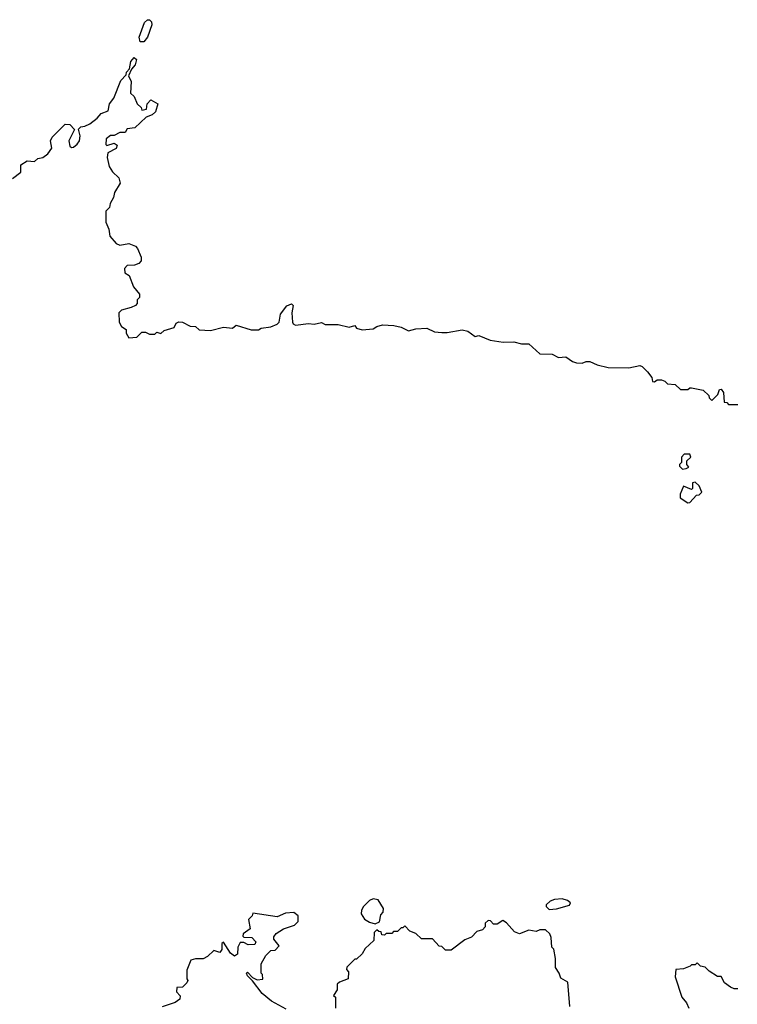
# Model space of a CAD drawing. Extents: x 2604950 to 2749250, y 940531 to 1028284.
# Tile 210 of 220: x 2707604 to 2711482, y 1004077 to 1009399. Entities that reach past the tile are written whole.
import ezdxf

# ---------------------------------------------------------------- set-up
doc = ezdxf.new("R2010")
doc.units = 0

msp = doc.modelspace()

# ---------------------------------------------------------------- linework, layer by layer
at = {"layer": '0CON05XD'}
for points in [[(2708275, 1009278.9), (2708255, 1009280), (2708250.8, 1009305), (2708279.6, 1009385), (2708295, 1009398.9), (2708305, 1009399.4), (2708317.4, 1009387.4), (2708318.3, 1009371.7), (2708295.4, 1009304.6), (2708275, 1009278.9)], [(2707875.8, 1008715.8), (2707885, 1008708.8), (2707895, 1008710), (2707915, 1008725.8), (2707926.9, 1008745), (2707930.7, 1008770.7), (2707921.7, 1008808.3), (2707935, 1008820), (2707957, 1008823), (2707983.6, 1008836.4), (2708023, 1008867), (2708045, 1008892.5), (2708082.5, 1008907.5), (2708089.2, 1008945), (2708113.8, 1008975), (2708150.2, 1009069.8), (2708179.5, 1009100.5), (2708182, 1009115), (2708197, 1009133), (2708205, 1009173.3), (2708223.3, 1009195), (2708235.6, 1009185), (2708229.2, 1009155), (2708208.8, 1009131.2), (2708192.5, 1009095), (2708206, 1009065), (2708203, 1009003), (2708222.5, 1008985), (2708240, 1008945), (2708260, 1008925), (2708265, 1008910), (2708290, 1008915), (2708292.5, 1008945), (2708313, 1008967), (2708350, 1008945), (2708338.3, 1008901.7), (2708320, 1008885), (2708287, 1008873), (2708226.1, 1008813.9), (2708185, 1008810), (2708175, 1008790), (2708145, 1008790), (2708115, 1008772.5), (2708095, 1008772.5), (2708072.5, 1008755), (2708070, 1008725), (2708075, 1008720), (2708115, 1008732.5), (2708131.7, 1008721.7), (2708125, 1008702.5), (2708080.7, 1008679.3), (2708077.5, 1008655), (2708087.5, 1008605), (2708105, 1008577.5), (2708140, 1008545), (2708147.5, 1008515), (2708117.5, 1008465), (2708111.7, 1008438.3), (2708092.5, 1008405), (2708090, 1008385), (2708070, 1008365), (2708070, 1008305), (2708086.4, 1008266.4), (2708091.7, 1008228.3), (2708125, 1008190), (2708145, 1008180), (2708195, 1008190), (2708230, 1008175), (2708241.7, 1008161.7), (2708260, 1008115), (2708260, 1008095), (2708248.3, 1008081.7), (2708225, 1008072.5), (2708185, 1008070), (2708170, 1008055), (2708171.7, 1008031.7), (2708196.1, 1008016.1), (2708220, 1007955), (2708252.5, 1007915), (2708251.7, 1007898.3), (2708240, 1007885), (2708240, 1007865), (2708230, 1007855), (2708207, 1007843), (2708155, 1007830), (2708140, 1007815), (2708142.5, 1007765), (2708155, 1007740), (2708180, 1007725), (2708180, 1007705), (2708195, 1007680), (2708237, 1007683), (2708265, 1007710), (2708285, 1007710), (2708305, 1007700), (2708335, 1007700), (2708345, 1007710), (2708367, 1007703), (2708385, 1007720), (2708440, 1007735), (2708450.7, 1007759.3), (2708465, 1007766.2), (2708485, 1007763.8), (2708525, 1007742.5), (2708555, 1007740), (2708575, 1007722.5), (2708635, 1007720), (2708705, 1007737.5), (2708755, 1007732.5), (2708775, 1007747.5), (2708855, 1007723.3), (2708895, 1007722.5), (2708908.3, 1007731.7), (2708961.7, 1007738.3), (2708996.4, 1007753.6), (2709006, 1007764), (2709013.3, 1007806.7), (2709047.9, 1007852.1), (2709073.3, 1007863.3), (2709081.2, 1007855), (2709074.3, 1007815), (2709078.8, 1007765), (2709082.5, 1007755), (2709095, 1007748.8), (2709165, 1007756.7), (2709195, 1007753.3), (2709235, 1007762.5), (2709255, 1007752.5), (2709325, 1007752.5), (2709385, 1007737.5), (2709415, 1007746.7), (2709425, 1007732.5), (2709455, 1007722.5), (2709515, 1007727.5), (2709535, 1007740), (2709565, 1007750), (2709626.1, 1007746.1), (2709666.4, 1007736.4), (2709705, 1007717.5), (2709745, 1007727.5), (2709805, 1007731.2), (2709845, 1007712.5), (2709885, 1007707.5), (2709915, 1007707.5), (2709995, 1007723.3), (2710025, 1007716.2), (2710065, 1007687.5), (2710085, 1007692.5), (2710147, 1007667), (2710216.4, 1007656.4), (2710275, 1007658.8), (2710315, 1007646.7), (2710355, 1007646.7), (2710415, 1007592.5), (2710481.7, 1007591.7), (2710515, 1007572.5), (2710555, 1007577.5), (2710591.2, 1007551.2), (2710613.6, 1007543.6), (2710643, 1007543), (2710665, 1007552.5), (2710685, 1007552.5), (2710725, 1007533.3), (2710785, 1007520), (2710895, 1007517.5), (2710955, 1007530), (2710967.5, 1007525), (2710997.5, 1007495), (2711020, 1007465), (2711023, 1007443), (2711035, 1007442.5), (2711048.3, 1007451.7), (2711071.7, 1007451.7), (2711090, 1007445), (2711105, 1007430), (2711146.7, 1007426.7), (2711175, 1007400), (2711215, 1007400), (2711225, 1007410), (2711235, 1007410), (2711297, 1007397), (2711328.3, 1007368.3), (2711330, 1007355), (2711345, 1007340), (2711377, 1007373), (2711385, 1007400), (2711395, 1007402.5), (2711406.7, 1007383.3), (2711411.7, 1007331.7), (2711425, 1007330), (2711435, 1007320), (2711485, 1007320)], [(2707565, 1008540), (2707610, 1008575), (2707610, 1008615), (2707645, 1008636.7), (2707685, 1008632.5), (2707701.7, 1008648.3), (2707730, 1008655), (2707756.4, 1008673.6), (2707777.5, 1008705), (2707770, 1008745), (2707780, 1008765), (2707850, 1008835), (2707875, 1008832.5), (2707900, 1008805), (2707870, 1008745), (2707875.8, 1008715.8)], [(2711185, 1006970), (2711205, 1006972.5), (2711220, 1006980), (2711210, 1006995), (2711210, 1007015), (2711230, 1007035), (2711225, 1007050), (2711195, 1007050), (2711180, 1007035), (2711180, 1007005), (2711170, 1006995), (2711170, 1006985), (2711185, 1006970)], [(2711215, 1006787.5), (2711225, 1006790), (2711261.7, 1006828.3), (2711275, 1006830), (2711290, 1006845), (2711275, 1006880), (2711255, 1006900), (2711240, 1006895), (2711240, 1006865), (2711235, 1006860), (2711191.7, 1006878.3), (2711172.5, 1006835), (2711172.5, 1006815), (2711215, 1006787.5)], [(2709525, 1004512.5), (2709548.3, 1004521.7), (2709555, 1004560), (2709567.5, 1004575), (2709570, 1004595), (2709540.6, 1004640.6), (2709515, 1004646.7), (2709495, 1004637.5), (2709462, 1004605), (2709451.2, 1004585), (2709450, 1004565), (2709467.7, 1004537.7), (2709495, 1004520), (2709525, 1004512.5)], [(2710465, 1004590), (2710505, 1004593.3), (2710575, 1004612.5), (2710580, 1004625), (2710565, 1004637.5), (2710535, 1004646), (2710495, 1004643.3), (2710470, 1004635), (2710450, 1004615), (2710450, 1004605), (2710465, 1004590)], [(2709045, 1004050), (2708964.2, 1004094.2), (2708914.3, 1004134.3), (2708863, 1004203), (2708835, 1004230), (2708830, 1004245), (2708835, 1004250), (2708861.7, 1004221.7), (2708888.3, 1004208.3), (2708918.3, 1004211.7), (2708917, 1004237), (2708910, 1004245), (2708910, 1004295), (2708935, 1004340), (2708961.7, 1004368.3), (2708985, 1004370), (2709007, 1004393), (2708978.3, 1004428.3), (2708978.3, 1004441.7), (2708990.7, 1004459.3), (2709030, 1004485), (2709090, 1004505), (2709110, 1004525), (2709110, 1004555), (2709085, 1004572.5), (2709040.7, 1004569.3), (2708995, 1004550), (2708865, 1004570), (2708860, 1004555), (2708840, 1004535), (2708850, 1004485), (2708811.7, 1004458.3), (2708810, 1004445), (2708815, 1004440), (2708858.3, 1004438.3), (2708880, 1004415), (2708875, 1004400), (2708838.3, 1004398.3), (2708815, 1004410), (2708795, 1004410), (2708783.6, 1004386.4), (2708781.7, 1004348.3), (2708765, 1004337.5), (2708743.9, 1004353.9), (2708705, 1004412.5), (2708697.5, 1004405), (2708696.4, 1004373.6), (2708685, 1004357.5), (2708653, 1004367), (2708620, 1004335), (2708595, 1004322.5), (2708555, 1004322.5), (2708530, 1004315), (2708508.3, 1004261.7), (2708507.5, 1004215), (2708512.5, 1004205), (2708507, 1004193), (2708485, 1004170), (2708453, 1004167), (2708452.5, 1004145), (2708471.7, 1004121.7), (2708470, 1004105), (2708445, 1004086.7), (2708375, 1004062.5)], [(2710577.5, 1004065), (2710567, 1004197), (2710528.3, 1004218.3), (2710520, 1004245), (2710500, 1004275), (2710500, 1004325), (2710490, 1004375), (2710480, 1004385), (2710477, 1004437), (2710468.3, 1004458.3), (2710445, 1004480), (2710415, 1004480), (2710395, 1004470), (2710355, 1004477.5), (2710305, 1004457.5), (2710278.3, 1004468.3), (2710235, 1004517.5), (2710215, 1004530), (2710185, 1004510), (2710165, 1004510), (2710148.3, 1004528.3), (2710135, 1004530), (2710120, 1004515), (2710120, 1004495), (2710105, 1004480), (2710075, 1004470), (2710045, 1004440), (2710010, 1004425), (2709935, 1004370), (2709905, 1004370), (2709885, 1004390), (2709871.7, 1004391.7), (2709835, 1004430), (2709775, 1004430), (2709745, 1004460), (2709711.7, 1004471.7), (2709685, 1004500), (2709675, 1004490), (2709665, 1004490), (2709645, 1004470), (2709625, 1004470), (2709615, 1004460), (2709585, 1004460), (2709575, 1004450), (2709561.7, 1004451.7), (2709558.3, 1004468.3), (2709545, 1004470), (2709535, 1004480), (2709520, 1004465), (2709518.3, 1004421.7), (2709471.7, 1004378.3), (2709455, 1004350), (2709425, 1004320), (2709415, 1004320), (2709371.7, 1004278.3), (2709370, 1004265), (2709381.7, 1004251.7), (2709380, 1004215), (2709333, 1004197), (2709320, 1004185), (2709320, 1004155), (2709300, 1004125), (2709310, 1004115), (2709310, 1004055)], [(2711485, 1004160), (2711465, 1004160), (2711445, 1004170), (2711413.6, 1004193.6), (2711395, 1004227.5), (2711375, 1004227.5), (2711330, 1004255), (2711308.3, 1004278.3), (2711283, 1004283), (2711265, 1004300), (2711255, 1004290), (2711235, 1004290), (2711227, 1004283)], [(2711227, 1004283), (2711191.7, 1004268.3), (2711150, 1004265), (2711146.7, 1004225), (2711182.5, 1004115), (2711207.5, 1004085), (2711220, 1004055)]]:
    msp.add_lwpolyline(points, dxfattribs=at)

doc.saveas('drawing.dxf')
